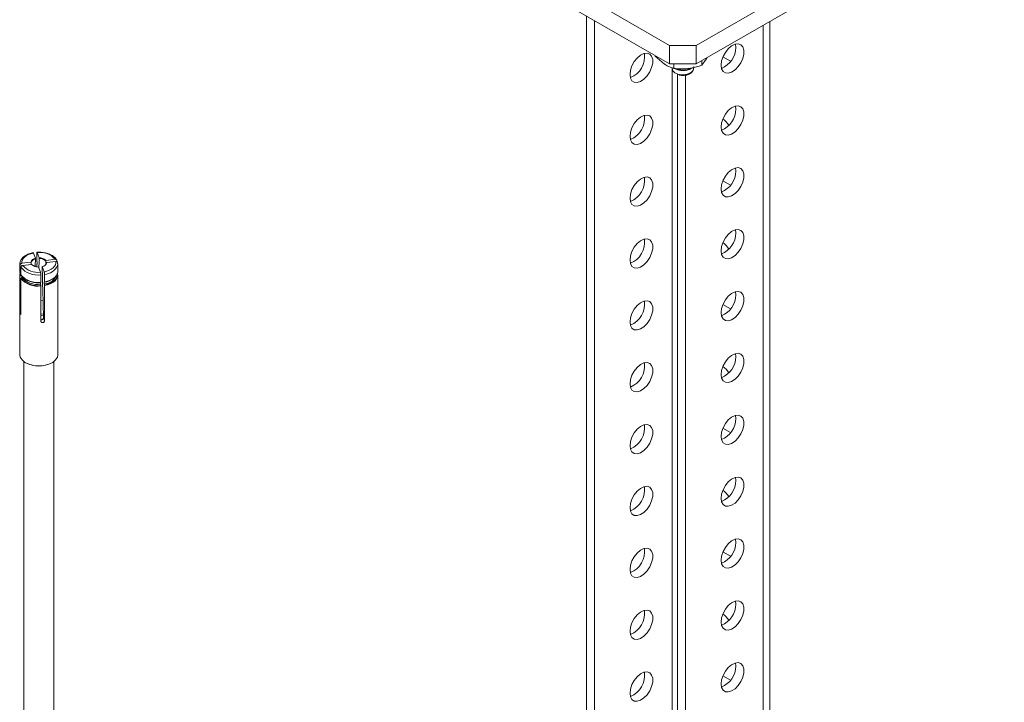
# Model space of a CAD drawing. Header units: millimetres. Extents: x -285 to 376, y -1480 to -23.
# Tile 3 of 38: x -235 to 25, y -1161 to -981. Entities that reach past the tile are written whole.
import ezdxf

# ---------------------------------------------------------------- set-up
doc = ezdxf.new("R2010")
doc.units = ezdxf.units.MM

msp = doc.modelspace()

# ---------------------------------------------------------------- linework, layer by layer
at = {"color": 7, "linetype": 'Continuous', "lineweight": 15}
for p, q in [((-144.28, -941.03), (-62.96, -987.98)), ((-55.89, -987.98), (25.43, -941.03)), ((-144.28, -945.93), (-62.96, -992.88)), ((-55.89, -992.88), (25.43, -945.93)), ((-84.88, -980.22), (-84.88, -1195.38)), ((-82.76, -981.45), (-82.76, -1196.6)), ((-36.45, -1433.41), (-36.45, -981.66)), ((-45.46, -988.49), (-45.56, -987.65)), ((-62.96, -992.88), (-62.96, -987.98)), ((-62.96, -987.98), (-55.89, -987.98)), ((-55.89, -987.98), (-55.89, -992.88)), ((-66.78, -990.67), (-66.78, -990.81)), ((-66.78, -990.81), (-64.3, -992.91)), ((-55.89, -992.88), (-62.96, -992.88)), ((-61.82, -992.88), (-61.82, -994.06)), ((-54.47, -993.21), (-53.27, -991.63)), ((-54.47, -992.05), (-54.47, -993.21)), ((-46.87, -992.17), (-48.86, -991.02)), ((-60.84, -995.52), (-60.84, -1209.26)), ((-56.67, -994.3), (-56.54, -993.59)), ((-58.72, -995.84), (-58.72, -1210.48)), ((-45.46, -1004.83), (-45.56, -1003.98)), ((-45.46, -1021.16), (-45.56, -1020.31)), ((-46.87, -1024.83), (-48.86, -1023.68)), ((-45.46, -1037.49), (-45.56, -1036.64)), ((-230.39, -1044.15), (-230.89, -1042.78)), ((-230.01, -1044.75), (-230.01, -1042.79)), ((-229.41, -1044.03), (-229.91, -1042.66)), ((-225.2, -1044.43), (-227.57, -1044.72)), ((-225, -1045), (-227.37, -1045.29)), ((-224.71, -1044.78), (-224.71, -1045.05)), ((-234.48, -1045.66), (-234.48, -1047.62)), ((-234.45, -1045.96), (-234.48, -1045.66)), ((-234.48, -1047.62), (-234.45, -1047.93)), ((-234.45, -1047.93), (-234.45, -1045.96)), ((-234.25, -1046.53), (-234.25, -1048.49)), ((-231.59, -1045.21), (-233.96, -1045.49)), ((-231.38, -1045.77), (-233.75, -1046.06)), ((-230.01, -1046.43), (-230.01, -1045.72)), ((-229.95, -1045.19), (-229.95, -1045.6)), ((-229.05, -1047.83), (-229.55, -1046.47)), ((-228.07, -1047.71), (-228.57, -1046.35)), ((-224.48, -1047.62), (-224.48, -1045.66)), ((-234.48, -1048.59), (-234.48, -1069.66)), ((-234.45, -1058.21), (-234.45, -1048.9)), ((-234.25, -1049.46), (-234.25, -1058.78)), ((-233.97, -1049.15), (-233.97, -1048.88)), ((-228.95, -1050.49), (-228.95, -1048.53)), ((-227.97, -1048.41), (-227.97, -1050.37)), ((-224.48, -1069.66), (-224.48, -1048.59)), ((-229, -1050.61), (-229, -1051.02)), ((-228.95, -1060.77), (-228.95, -1051.46)), ((-228.03, -1050.9), (-228.03, -1050.5)), ((-227.97, -1051.34), (-227.97, -1060.66)), ((-228.34, -1055.31), (-228.95, -1055.22)), ((-45.46, -1053.82), (-45.56, -1052.98)), ((-46.87, -1057.49), (-48.86, -1056.34)), ((-228.95, -1058.95), (-228.26, -1058.84)), ((-228.24, -1059.17), (-228.95, -1059.28)), ((-45.46, -1070.15), (-45.56, -1069.31)), ((-233.48, -1071.39), (-233.48, -1311.03)), ((-225.48, -1311.03), (-225.48, -1071.39)), ((-45.46, -1086.48), (-45.56, -1085.64)), ((-46.87, -1090.16), (-48.86, -1089.01)), ((-45.46, -1102.81), (-45.56, -1101.97)), ((-45.46, -1119.14), (-45.56, -1118.3)), ((-46.87, -1122.82), (-48.86, -1121.67)), ((-45.46, -1135.47), (-45.56, -1134.63)), ((-45.46, -1151.8), (-45.56, -1150.96)), ((-46.87, -1155.48), (-48.86, -1154.33))]:
    msp.add_line(p, q, dxfattribs=at)
at = {"color": 7, "linetype": 'Continuous', "lineweight": 0}
for p, q in [((-38.21, -982.67), (-38.21, -1250.82)), ((-62.25, -994.02), (-62.25, -1208.44)), ((-234.25, -1058.19), (-234.45, -1058.21)), ((-227.97, -1060.66), (-228.25, -1059.88))]:
    msp.add_line(p, q, dxfattribs=at)
at = {"color": 7, "linetype": 'Continuous', "lineweight": 15, "flags": 128}
for points in [[(-49.35, -993.19), (-49.21, -992.09), (-48.83, -990.93), (-48.22, -989.82), (-47.44, -988.86), (-46.57, -988.12), (-45.67, -987.68), (-44.84, -987.58), (-44.14, -987.82), (-43.64, -988.39), (-43.37, -989.22), (-43.37, -990.26), (-43.64, -991.4), (-44.14, -992.54), (-44.84, -993.59), (-45.67, -994.45), (-46.57, -995.04), (-47.44, -995.32), (-48.22, -995.25), (-48.83, -994.84), (-49.21, -994.13), (-49.35, -993.19)], [(-73.39, -995.64), (-73.26, -994.54), (-72.87, -993.38), (-72.26, -992.27), (-71.48, -991.31), (-70.61, -990.57), (-69.72, -990.14), (-68.88, -990.03), (-68.18, -990.27), (-67.68, -990.84), (-67.41, -991.67), (-67.41, -992.71), (-67.68, -993.85), (-68.18, -994.99), (-68.88, -996.04), (-69.72, -996.9), (-70.61, -997.5), (-71.48, -997.77), (-72.26, -997.7), (-72.87, -997.29), (-73.26, -996.59), (-73.39, -995.64)], [(-49.35, -1009.52), (-49.21, -1008.42), (-48.83, -1007.26), (-48.22, -1006.15), (-47.44, -1005.19), (-46.57, -1004.45), (-45.67, -1004.02), (-44.84, -1003.91), (-44.14, -1004.15), (-43.64, -1004.72), (-43.37, -1005.55), (-43.37, -1006.59), (-43.64, -1007.73), (-44.14, -1008.87), (-44.84, -1009.92), (-45.67, -1010.78), (-46.57, -1011.37), (-47.44, -1011.65), (-48.22, -1011.58), (-48.83, -1011.17), (-49.21, -1010.47), (-49.35, -1009.52)], [(-73.39, -1011.97), (-73.26, -1010.87), (-72.87, -1009.72), (-72.26, -1008.61), (-71.48, -1007.64), (-70.61, -1006.91), (-69.72, -1006.47), (-68.88, -1006.36), (-68.18, -1006.6), (-67.68, -1007.17), (-67.41, -1008), (-67.41, -1009.04), (-67.68, -1010.18), (-68.18, -1011.33), (-68.88, -1012.37), (-69.72, -1013.23), (-70.61, -1013.83), (-71.48, -1014.1), (-72.26, -1014.03), (-72.87, -1013.62), (-73.26, -1012.92), (-73.39, -1011.97)], [(-49.35, -1025.85), (-49.21, -1024.75), (-48.83, -1023.59), (-48.22, -1022.48), (-47.44, -1021.52), (-46.57, -1020.78), (-45.67, -1020.35), (-44.84, -1020.24), (-44.14, -1020.48), (-43.64, -1021.05), (-43.37, -1021.88), (-43.37, -1022.92), (-43.64, -1024.06), (-44.14, -1025.2), (-44.84, -1026.25), (-45.67, -1027.11), (-46.57, -1027.71), (-47.44, -1027.98), (-48.22, -1027.91), (-48.83, -1027.5), (-49.21, -1026.8), (-49.35, -1025.85)], [(-73.39, -1028.3), (-73.26, -1027.2), (-72.87, -1026.05), (-72.26, -1024.94), (-71.48, -1023.97), (-70.61, -1023.24), (-69.72, -1022.8), (-68.88, -1022.69), (-68.18, -1022.94), (-67.68, -1023.5), (-67.41, -1024.33), (-67.41, -1025.37), (-67.68, -1026.51), (-68.18, -1027.66), (-68.88, -1028.71), (-69.72, -1029.56), (-70.61, -1030.16), (-71.48, -1030.43), (-72.26, -1030.36), (-72.87, -1029.96), (-73.26, -1029.25), (-73.39, -1028.3)], [(-49.35, -1042.18), (-49.21, -1041.08), (-48.83, -1039.92), (-48.22, -1038.81), (-47.44, -1037.85), (-46.57, -1037.12), (-45.67, -1036.68), (-44.84, -1036.57), (-44.14, -1036.81), (-43.64, -1037.38), (-43.37, -1038.21), (-43.37, -1039.25), (-43.64, -1040.39), (-44.14, -1041.54), (-44.84, -1042.58), (-45.67, -1043.44), (-46.57, -1044.04), (-47.44, -1044.31), (-48.22, -1044.24), (-48.83, -1043.83), (-49.21, -1043.13), (-49.35, -1042.18)], [(-73.39, -1044.63), (-73.26, -1043.53), (-72.87, -1042.38), (-72.26, -1041.27), (-71.48, -1040.3), (-70.61, -1039.57), (-69.72, -1039.13), (-68.88, -1039.03), (-68.18, -1039.27), (-67.68, -1039.83), (-67.41, -1040.67), (-67.41, -1041.7), (-67.68, -1042.84), (-68.18, -1043.99), (-68.88, -1045.04), (-69.72, -1045.9), (-70.61, -1046.49), (-71.48, -1046.76), (-72.26, -1046.69), (-72.87, -1046.29), (-73.26, -1045.58), (-73.39, -1044.63)], [(-227.97, -1050.37), (-227.18, -1050.18), (-226.45, -1049.92), (-225.82, -1049.59), (-225.29, -1049.2), (-224.89, -1048.77), (-224.62, -1048.3), (-224.49, -1047.81), (-224.48, -1047.62)], [(-224.51, -1045.35), (-224.49, -1045.84), (-224.53, -1046.09)], [(-234.45, -1048.9), (-234.47, -1048.4), (-234.37, -1048)], [(-234.33, -1048.03), (-234.39, -1048.32), (-234.37, -1048.81)], [(-227.98, -1051.22), (-227.21, -1051.03), (-226.5, -1050.77), (-225.88, -1050.44), (-225.36, -1050.06), (-224.96, -1049.64), (-224.69, -1049.18), (-224.57, -1048.7), (-224.58, -1048.21)], [(-224.51, -1048.28), (-224.49, -1048.78), (-224.62, -1049.26), (-224.89, -1049.73), (-225.29, -1050.17), (-225.82, -1050.56), (-226.45, -1050.89), (-227.18, -1051.15), (-227.97, -1051.34)], [(-73.39, -1060.96), (-73.26, -1059.86), (-72.87, -1058.71), (-72.26, -1057.6), (-71.48, -1056.63), (-70.61, -1055.9), (-69.72, -1055.46), (-68.88, -1055.36), (-68.18, -1055.6), (-67.68, -1056.16), (-67.41, -1057), (-67.41, -1058.03), (-67.68, -1059.17), (-68.18, -1060.32), (-68.88, -1061.37), (-69.72, -1062.23), (-70.61, -1062.82), (-71.48, -1063.09), (-72.26, -1063.02), (-72.87, -1062.62), (-73.26, -1061.91), (-73.39, -1060.96)], [(-49.35, -1058.51), (-49.21, -1057.41), (-48.83, -1056.26), (-48.22, -1055.15), (-47.44, -1054.18), (-46.57, -1053.45), (-45.67, -1053.01), (-44.84, -1052.9), (-44.14, -1053.15), (-43.64, -1053.71), (-43.37, -1054.54), (-43.37, -1055.58), (-43.64, -1056.72), (-44.14, -1057.87), (-44.84, -1058.92), (-45.67, -1059.77), (-46.57, -1060.37), (-47.44, -1060.64), (-48.22, -1060.57), (-48.83, -1060.17), (-49.21, -1059.46), (-49.35, -1058.51)], [(-234.48, -1069.66), (-234.37, -1070.25), (-233.91, -1070.99), (-233.13, -1071.64), (-232.07, -1072.13), (-230.82, -1072.44), (-229.47, -1072.55), (-228.12, -1072.44), (-226.87, -1072.13), (-225.82, -1071.63), (-225.04, -1070.98), (-224.58, -1070.24), (-224.48, -1069.66)], [(-49.35, -1074.84), (-49.21, -1073.74), (-48.83, -1072.59), (-48.22, -1071.48), (-47.44, -1070.51), (-46.57, -1069.78), (-45.67, -1069.34), (-44.84, -1069.24), (-44.14, -1069.48), (-43.64, -1070.04), (-43.37, -1070.88), (-43.37, -1071.91), (-43.64, -1073.05), (-44.14, -1074.2), (-44.84, -1075.25), (-45.67, -1076.11), (-46.57, -1076.7), (-47.44, -1076.97), (-48.22, -1076.9), (-48.83, -1076.5), (-49.21, -1075.79), (-49.35, -1074.84)], [(-73.39, -1077.29), (-73.26, -1076.19), (-72.87, -1075.04), (-72.26, -1073.93), (-71.48, -1072.96), (-70.61, -1072.23), (-69.72, -1071.79), (-68.88, -1071.69), (-68.18, -1071.93), (-67.68, -1072.49), (-67.41, -1073.33), (-67.41, -1074.36), (-67.68, -1075.5), (-68.18, -1076.65), (-68.88, -1077.7), (-69.72, -1078.56), (-70.61, -1079.15), (-71.48, -1079.42), (-72.26, -1079.35), (-72.87, -1078.95), (-73.26, -1078.24), (-73.39, -1077.29)], [(-49.35, -1091.17), (-49.21, -1090.07), (-48.83, -1088.92), (-48.22, -1087.81), (-47.44, -1086.84), (-46.57, -1086.11), (-45.67, -1085.67), (-44.84, -1085.57), (-44.14, -1085.81), (-43.64, -1086.37), (-43.37, -1087.21), (-43.37, -1088.24), (-43.64, -1089.38), (-44.14, -1090.53), (-44.84, -1091.58), (-45.67, -1092.44), (-46.57, -1093.03), (-47.44, -1093.3), (-48.22, -1093.23), (-48.83, -1092.83), (-49.21, -1092.12), (-49.35, -1091.17)], [(-73.39, -1093.63), (-73.26, -1092.53), (-72.87, -1091.37), (-72.26, -1090.26), (-71.48, -1089.29), (-70.61, -1088.56), (-69.72, -1088.12), (-68.88, -1088.02), (-68.18, -1088.26), (-67.68, -1088.82), (-67.41, -1089.66), (-67.41, -1090.69), (-67.68, -1091.83), (-68.18, -1092.98), (-68.88, -1094.03), (-69.72, -1094.89), (-70.61, -1095.48), (-71.48, -1095.75), (-72.26, -1095.69), (-72.87, -1095.28), (-73.26, -1094.57), (-73.39, -1093.63)], [(-49.35, -1107.5), (-49.21, -1106.4), (-48.83, -1105.25), (-48.22, -1104.14), (-47.44, -1103.17), (-46.57, -1102.44), (-45.67, -1102), (-44.84, -1101.9), (-44.14, -1102.14), (-43.64, -1102.7), (-43.37, -1103.54), (-43.37, -1104.57), (-43.64, -1105.71), (-44.14, -1106.86), (-44.84, -1107.91), (-45.67, -1108.77), (-46.57, -1109.36), (-47.44, -1109.63), (-48.22, -1109.56), (-48.83, -1109.16), (-49.21, -1108.45), (-49.35, -1107.5)], [(-73.39, -1109.96), (-73.26, -1108.86), (-72.87, -1107.7), (-72.26, -1106.59), (-71.48, -1105.62), (-70.61, -1104.89), (-69.72, -1104.45), (-68.88, -1104.35), (-68.18, -1104.59), (-67.68, -1105.15), (-67.41, -1105.99), (-67.41, -1107.02), (-67.68, -1108.16), (-68.18, -1109.31), (-68.88, -1110.36), (-69.72, -1111.22), (-70.61, -1111.81), (-71.48, -1112.09), (-72.26, -1112.02), (-72.87, -1111.61), (-73.26, -1110.9), (-73.39, -1109.96)], [(-49.35, -1123.84), (-49.21, -1122.74), (-48.83, -1121.58), (-48.22, -1120.47), (-47.44, -1119.5), (-46.57, -1118.77), (-45.67, -1118.33), (-44.84, -1118.23), (-44.14, -1118.47), (-43.64, -1119.03), (-43.37, -1119.87), (-43.37, -1120.9), (-43.64, -1122.04), (-44.14, -1123.19), (-44.84, -1124.24), (-45.67, -1125.1), (-46.57, -1125.69), (-47.44, -1125.96), (-48.22, -1125.9), (-48.83, -1125.49), (-49.21, -1124.78), (-49.35, -1123.84)], [(-73.39, -1126.29), (-73.26, -1125.19), (-72.87, -1124.03), (-72.26, -1122.92), (-71.48, -1121.96), (-70.61, -1121.22), (-69.72, -1120.78), (-68.88, -1120.68), (-68.18, -1120.92), (-67.68, -1121.48), (-67.41, -1122.32), (-67.41, -1123.35), (-67.68, -1124.49), (-68.18, -1125.64), (-68.88, -1126.69), (-69.72, -1127.55), (-70.61, -1128.14), (-71.48, -1128.42), (-72.26, -1128.35), (-72.87, -1127.94), (-73.26, -1127.23), (-73.39, -1126.29)], [(-49.35, -1140.17), (-49.21, -1139.07), (-48.83, -1137.91), (-48.22, -1136.8), (-47.44, -1135.83), (-46.57, -1135.1), (-45.67, -1134.66), (-44.84, -1134.56), (-44.14, -1134.8), (-43.64, -1135.36), (-43.37, -1136.2), (-43.37, -1137.23), (-43.64, -1138.37), (-44.14, -1139.52), (-44.84, -1140.57), (-45.67, -1141.43), (-46.57, -1142.02), (-47.44, -1142.3), (-48.22, -1142.23), (-48.83, -1141.82), (-49.21, -1141.11), (-49.35, -1140.17)], [(-73.39, -1142.62), (-73.26, -1141.52), (-72.87, -1140.36), (-72.26, -1139.25), (-71.48, -1138.29), (-70.61, -1137.55), (-69.72, -1137.11), (-68.88, -1137.01), (-68.18, -1137.25), (-67.68, -1137.81), (-67.41, -1138.65), (-67.41, -1139.68), (-67.68, -1140.83), (-68.18, -1141.97), (-68.88, -1143.02), (-69.72, -1143.88), (-70.61, -1144.47), (-71.48, -1144.75), (-72.26, -1144.68), (-72.87, -1144.27), (-73.26, -1143.56), (-73.39, -1142.62)], [(-49.35, -1156.5), (-49.21, -1155.4), (-48.83, -1154.24), (-48.22, -1153.13), (-47.44, -1152.17), (-46.57, -1151.43), (-45.67, -1150.99), (-44.84, -1150.89), (-44.14, -1151.13), (-43.64, -1151.69), (-43.37, -1152.53), (-43.37, -1153.56), (-43.64, -1154.7), (-44.14, -1155.85), (-44.84, -1156.9), (-45.67, -1157.76), (-46.57, -1158.35), (-47.44, -1158.63), (-48.22, -1158.56), (-48.83, -1158.15), (-49.21, -1157.44), (-49.35, -1156.5)], [(-73.39, -1158.95), (-73.26, -1157.85), (-72.87, -1156.69), (-72.26, -1155.58), (-71.48, -1154.62), (-70.61, -1153.88), (-69.72, -1153.44), (-68.88, -1153.34), (-68.18, -1153.58), (-67.68, -1154.15), (-67.41, -1154.98), (-67.41, -1156.02), (-67.68, -1157.16), (-68.18, -1158.3), (-68.88, -1159.35), (-69.72, -1160.21), (-70.61, -1160.8), (-71.48, -1161.08), (-72.26, -1161.01), (-72.87, -1160.6), (-73.26, -1159.89), (-73.39, -1158.95)]]:
    msp.add_lwpolyline(points, dxfattribs=at)
at = {"color": 7, "linetype": 'Continuous', "lineweight": 0, "flags": 128}
for points in [[(-230.89, -1042.78), (-231.58, -1042.95), (-232.22, -1043.19), (-232.78, -1043.48), (-233.25, -1043.83), (-233.61, -1044.21), (-233.85, -1044.63), (-233.97, -1045.06), (-233.96, -1045.49)], [(-228.07, -1047.71), (-227.37, -1047.54), (-226.74, -1047.31), (-226.18, -1047.01), (-225.71, -1046.67), (-225.35, -1046.28), (-225.11, -1045.87), (-224.99, -1045.44), (-225, -1045)]]:
    msp.add_lwpolyline(points, dxfattribs=at)
at = {"color": 7, "linetype": 'Continuous', "lineweight": 15}
for centre, radius, start, end in [((-75.44, -990.99), 5.91, 291.4243, 8.5811), ((-51.53, -988.41), 6.07, 292.109, 359.1648), ((-59.42, -990.09), 4.54, 242.152, 297.848), ((-51.53, -1004.74), 6.07, 292.109, 359.1649), ((-75.44, -1007.32), 5.91, 291.4244, 8.581), ((-52.64, -1012.54), 6.4, 32.9716, 53.9277), ((-51.53, -1021.07), 6.07, 292.1091, 359.1647), ((-75.44, -1023.65), 5.91, 291.4243, 8.5811), ((-75.44, -1039.98), 5.91, 291.4243, 8.5811), ((-51.53, -1037.4), 6.07, 292.109, 359.1649), ((-52.64, -1045.2), 6.4, 32.9741, 53.9254), ((-230.21, -1045.56), 1.42, 97.1247, 165.8037), ((-230.18, -1045.63), 1.35, 97.8998, 165.0286), ((-229.3, -1046.52), 2.49, 46.1503, 92.5219), ((-229.31, -1046.56), 2.38, 46.6886, 91.9828), ((-229.66, -1043.98), 2.49, 226.1503, 272.5219), ((-228.74, -1044.94), 1.42, 277.1249, 345.8037), ((-229.83, -1044.82), 5.74, 219.8033, 278.8683), ((-229.83, -1045.78), 5.74, 219.8033, 278.8683), ((-229.83, -1045.74), 5.66, 219.8784, 278.7929), ((-229.82, -1045.65), 5.43, 220.0767, 278.5945), ((-229.72, -1044.19), 6.39, 233.064, 276.8163), ((-229.63, -1044.28), 6.37, 232.9118, 275.6753), ((-228.1, -1047.36), 3.54, 271.1954, 339.2953), ((-228.72, -1045.54), 5, 277.9391, 309.81), ((-228.82, -1044.94), 5.54, 278.644, 308.1205), ((-75.44, -1056.31), 5.91, 291.4243, 8.5811), ((-51.53, -1053.73), 6.07, 292.1088, 359.1649), ((-51.53, -1070.06), 6.07, 292.1091, 359.1647), ((-229.48, -1065.21), 7.4, 241.749, 298.251), ((-75.44, -1072.64), 5.91, 291.4243, 8.5811), ((-52.64, -1077.86), 6.4, 32.9738, 53.9253), ((-51.53, -1086.39), 6.07, 292.1091, 359.1647), ((-75.44, -1088.97), 5.91, 291.4243, 8.5811), ((-75.44, -1105.3), 5.91, 291.4245, 8.5809), ((-51.53, -1102.72), 6.07, 292.1088, 359.165), ((-52.64, -1110.52), 6.4, 32.9696, 53.9295), ((-51.53, -1119.05), 6.07, 292.1091, 359.1647), ((-75.44, -1121.63), 5.91, 291.4243, 8.5811), ((-51.53, -1135.38), 6.07, 292.1091, 359.1647), ((-75.44, -1137.96), 5.91, 291.4244, 8.581), ((-52.64, -1143.18), 6.4, 32.9696, 53.9295), ((-75.44, -1154.29), 5.91, 291.4245, 8.5809), ((-51.53, -1151.71), 6.07, 292.109, 359.1647)]:
    msp.add_arc(centre, radius, start, end, dxfattribs=at)
at = {"color": 7, "linetype": 'Continuous', "lineweight": 0}
for centre, radius, start, end in [((-229.15, -1047.79), 5.18, 40.3242, 98.347), ((-229.83, -1042.85), 5.74, 219.8033, 278.8683), ((-229.8, -1042.71), 5.18, 220.3246, 278.3467), ((-228.26, -1044.27), 4.15, 274.0906, 334.0213)]:
    msp.add_arc(centre, radius, start, end, dxfattribs=at)
at = {"color": 7, "linetype": 'Continuous', "lineweight": 15}
for points, knots in [([(-64.3, -992.91), (-64.24, -992.95), (-63.41, -993.49), (-62.59, -993.78), (-61.82, -994.06)], [0, 0, 0, 0, 0.070215, 1, 1, 1, 1]), ([(-53.27, -991.63), (-53.24, -991.58), (-53.17, -991.47), (-53.11, -991.33), (-53.07, -991.25)], [0, 0, 0, 0, 0.440106, 1, 1, 1, 1]), ([(-62.28, -993.85), (-62.27, -993.89), (-62.25, -994.05), (-62.23, -994.19), (-62.21, -994.3)], [0, 0, 0, 0, 0.254991, 1, 1, 1, 1]), ([(-62.17, -994.29), (-62.17, -994.38), (-62.15, -994.66), (-61.83, -995.02), (-61.3, -995.39), (-60.58, -995.65), (-59.65, -995.78), (-58.69, -995.71), (-57.82, -995.46), (-57.24, -995.12), (-56.85, -994.73), (-56.68, -994.46), (-56.67, -994.28), (-56.67, -994.27)], [0, 0, 0, 0, 0.05777, 0.170234, 0.249097, 0.362187, 0.476762, 0.592644, 0.70894, 0.824611, 0.88185, 0.997725, 1, 1, 1, 1]), ([(-61.82, -994.06), (-61.51, -994.1), (-60.32, -994.23), (-59.07, -994.16), (-58.14, -994.11)], [0, 0, 0, 0, 0.257551, 1, 1, 1, 1]), ([(-61.47, -994.1), (-61.41, -994.13), (-61.09, -994.31), (-60.26, -994.47), (-59.1, -994.52), (-57.95, -994.32), (-57.18, -994.08), (-56.92, -993.87), (-56.9, -993.85)], [0, 0, 0, 0, 0.050418, 0.279805, 0.509071, 0.743618, 0.979599, 1, 1, 1, 1]), ([(-59.43, -995.9), (-59.23, -995.9), (-58.72, -995.9), (-57.94, -995.67), (-57.25, -995.28), (-56.82, -994.83), (-56.76, -994.53), (-56.75, -994.43)], [0, 0, 0, 0, 0.155369, 0.407327, 0.666127, 0.895379, 1, 1, 1, 1]), ([(-58.14, -994.11), (-57.81, -994.06), (-56.56, -993.89), (-55.35, -993.5), (-54.47, -993.21)], [0, 0, 0, 0, 0.2686334, 1, 1, 1, 1]), ([(-60.38, -995.8), (-60.18, -995.85), (-59.87, -995.93), (-59.54, -995.91), (-59.43, -995.9)], [0, 0, 0, 0, 0.639633, 1, 1, 1, 1]), ([(-230.89, -1042.68), (-231.1, -1042.72), (-231.71, -1042.85), (-232.63, -1043.19), (-233.53, -1043.76), (-234.15, -1044.42), (-234.32, -1044.93), (-234.4, -1045.14)], [0, 0, 0, 0, 0.121013, 0.351585, 0.584672, 0.8197, 1, 1, 1, 1]), ([(-230.95, -1042.7), (-230.94, -1042.69), (-230.93, -1042.68), (-230.91, -1042.71), (-230.89, -1042.76), (-230.89, -1042.78)], [0, 0, 0, 0, 0.109952, 0.641121, 1, 1, 1, 1]), ([(-230.43, -1046.33), (-230.41, -1045.73), (-230.39, -1045.05), (-230.37, -1044.37), (-230.37, -1044.3)], [0, 0, 0, 0, 0.886599, 1, 1, 1, 1]), ([(-230.39, -1044.15), (-230.39, -1044.16), (-230.38, -1044.17), (-230.38, -1044.2), (-230.37, -1044.24), (-230.37, -1044.27), (-230.37, -1044.29), (-230.37, -1044.3)], [0, 0, 0, 0, 0.209258, 0.418543, 0.625158, 0.825745, 1, 1, 1, 1]), ([(-224.74, -1044.66), (-224.82, -1044.52), (-225.06, -1044.13), (-225.67, -1043.58), (-226.6, -1043.07), (-227.72, -1042.72), (-228.9, -1042.54), (-229.67, -1042.57), (-230.03, -1042.58)], [0, 0, 0, 0, 0.1022666, 0.2819133, 0.4667278, 0.6544219, 0.8417623, 1, 1, 1, 1]), ([(-229.91, -1042.66), (-229.92, -1042.63), (-229.94, -1042.58), (-229.97, -1042.56), (-230, -1042.6), (-230.01, -1042.69), (-230.01, -1042.76), (-230.01, -1042.79)], [0, 0, 0, 0, 0.216249, 0.432519, 0.648091, 0.862508, 1, 1, 1, 1]), ([(-230.01, -1044.75), (-230.01, -1044.76), (-230.01, -1044.78), (-230.01, -1044.81), (-230, -1044.85), (-230, -1044.87), (-229.99, -1044.88)], [0, 0, 0, 0, 0.2475287, 0.4949974, 0.7430627, 1, 1, 1, 1]), ([(-229.99, -1044.88), (-229.99, -1044.88), (-229.99, -1044.9), (-229.98, -1044.95), (-229.97, -1045.02), (-229.96, -1045.09), (-229.95, -1045.15), (-229.95, -1045.18), (-229.95, -1045.19)], [0, 0, 0, 0, 0.009902, 0.260647, 0.510929, 0.668392, 0.91544, 1, 1, 1, 1]), ([(-229.39, -1044.18), (-229.39, -1044.25), (-229.42, -1045.09), (-229.44, -1045.93), (-229.46, -1046.7)], [0, 0, 0, 0, 0.091796, 1, 1, 1, 1]), ([(-229.39, -1044.18), (-229.39, -1044.17), (-229.39, -1044.15), (-229.39, -1044.12), (-229.4, -1044.08), (-229.4, -1044.05), (-229.41, -1044.04), (-229.41, -1044.03)], [0, 0, 0, 0, 0.193144, 0.386208, 0.581225, 0.781674, 1, 1, 1, 1]), ([(-227.57, -1044.72), (-227.59, -1044.72), (-227.61, -1044.73), (-227.64, -1044.75), (-227.66, -1044.77), (-227.67, -1044.8), (-227.67, -1044.82), (-227.67, -1044.82)], [0, 0, 0, 0, 0.209321, 0.418537, 0.625141, 0.825738, 1, 1, 1, 1]), ([(-227.56, -1045.68), (-227.58, -1045.51), (-227.62, -1045.23), (-227.66, -1044.94), (-227.67, -1044.82)], [0, 0, 0, 0, 0.599825, 1, 1, 1, 1]), ([(-224.71, -1044.78), (-224.72, -1044.74), (-224.73, -1044.65), (-224.81, -1044.54), (-224.94, -1044.46), (-225.08, -1044.43), (-225.17, -1044.43), (-225.2, -1044.43)], [0, 0, 0, 0, 0.213255, 0.426498, 0.640194, 0.854915, 1, 1, 1, 1]), ([(-225, -1045), (-224.94, -1045), (-224.83, -1044.99), (-224.68, -1045.05), (-224.57, -1045.14), (-224.52, -1045.24), (-224.51, -1045.32), (-224.51, -1045.35)], [0, 0, 0, 0, 0.216256, 0.432533, 0.648098, 0.862508, 1, 1, 1, 1]), ([(-234.4, -1045.14), (-234.41, -1045.17), (-234.53, -1045.46), (-234.48, -1045.77), (-234.44, -1046.05)], [0, 0, 0, 0, 0.0990119, 1, 1, 1, 1]), ([(-233.96, -1045.49), (-234.01, -1045.51), (-234.13, -1045.53), (-234.27, -1045.62), (-234.38, -1045.73), (-234.44, -1045.86), (-234.45, -1045.93), (-234.45, -1045.96)], [0, 0, 0, 0, 0.21627, 0.432546, 0.648099, 0.862507, 1, 1, 1, 1]), ([(-234.25, -1046.53), (-234.24, -1046.48), (-234.23, -1046.39), (-234.14, -1046.26), (-234.02, -1046.15), (-233.88, -1046.08), (-233.79, -1046.07), (-233.75, -1046.06)], [0, 0, 0, 0, 0.213263, 0.426494, 0.640204, 0.854913, 1, 1, 1, 1]), ([(-231.49, -1045.29), (-231.49, -1045.28), (-231.49, -1045.26), (-231.5, -1045.23), (-231.52, -1045.22), (-231.55, -1045.21), (-231.58, -1045.21), (-231.59, -1045.21)], [0, 0, 0, 0, 0.19314, 0.386188, 0.581201, 0.781598, 1, 1, 1, 1]), ([(-231.49, -1045.29), (-231.5, -1045.37), (-231.52, -1045.54), (-231.54, -1045.71), (-231.55, -1045.79)], [0, 0, 0, 0, 0.523531, 1, 1, 1, 1]), ([(-229.99, -1045.68), (-230, -1045.68), (-230, -1045.67), (-230.01, -1045.68), (-230.01, -1045.69), (-230.01, -1045.71), (-230.01, -1045.72)], [0, 0, 0, 0, 0.250107, 0.500283, 0.749666, 1, 1, 1, 1]), ([(-229.95, -1045.6), (-229.95, -1045.61), (-229.95, -1045.64), (-229.96, -1045.68), (-229.97, -1045.7), (-229.98, -1045.7), (-229.99, -1045.69), (-229.99, -1045.68)], [0, 0, 0, 0, 0.179424, 0.331963, 0.580464, 0.828958, 1, 1, 1, 1]), ([(-228.57, -1046.35), (-228.57, -1046.34), (-228.58, -1046.33), (-228.58, -1046.33), (-228.59, -1046.33), (-228.59, -1046.35), (-228.59, -1046.37), (-228.59, -1046.38)], [0, 0, 0, 0, 0.209266, 0.418549, 0.625157, 0.825746, 1, 1, 1, 1]), ([(-228.25, -1059.88), (-228.33, -1056.54), (-228.44, -1052.14), (-228.56, -1047.63), (-228.59, -1046.47), (-228.59, -1046.38)], [0, 0, 0, 0, 0.741031, 0.980108, 1, 1, 1, 1]), ([(-227.47, -1045.39), (-227.47, -1045.38), (-227.47, -1045.36), (-227.46, -1045.34), (-227.43, -1045.31), (-227.4, -1045.29), (-227.38, -1045.29), (-227.37, -1045.29)], [0, 0, 0, 0, 0.193147, 0.386194, 0.581205, 0.7816, 1, 1, 1, 1]), ([(-234.45, -1047.93), (-234.45, -1047.94), (-234.45, -1047.96), (-234.43, -1047.98), (-234.41, -1047.99), (-234.38, -1048), (-234.37, -1048)], [0, 0, 0, 0, 0.247531, 0.495087, 0.743065, 1, 1, 1, 1]), ([(-234.37, -1048.81), (-234.38, -1048.81), (-234.4, -1048.82), (-234.43, -1048.84), (-234.45, -1048.87), (-234.45, -1048.89), (-234.45, -1048.9)], [0, 0, 0, 0, 0.250027, 0.500285, 0.749637, 1, 1, 1, 1]), ([(-234.37, -1048), (-234.37, -1048), (-234.34, -1048), (-234.3, -1048.01), (-234.27, -1048.03), (-234.25, -1048.04)], [0, 0, 0, 0, 0.02366, 0.622018, 1, 1, 1, 1]), ([(-234.18, -1048.58), (-234.18, -1048.6), (-234.18, -1048.63), (-234.21, -1048.68), (-234.25, -1048.74), (-234.31, -1048.78), (-234.35, -1048.8), (-234.37, -1048.81)], [0, 0, 0, 0, 0.179422, 0.331948, 0.580456, 0.828905, 1, 1, 1, 1]), ([(-234.25, -1049.46), (-234.24, -1049.45), (-234.24, -1049.43), (-234.23, -1049.41), (-234.2, -1049.38), (-234.18, -1049.38), (-234.17, -1049.37)], [0, 0, 0, 0, 0.247511, 0.494968, 0.743075, 1, 1, 1, 1]), ([(-234.17, -1049.37), (-234.17, -1049.37), (-234.14, -1049.36), (-234.09, -1049.34), (-234.03, -1049.29), (-233.99, -1049.23), (-233.98, -1049.19), (-233.97, -1049.16), (-233.97, -1049.15)], [0, 0, 0, 0, 0.009916, 0.260647, 0.510903, 0.668394, 0.915443, 1, 1, 1, 1]), ([(-229.05, -1047.83), (-229.04, -1047.87), (-229.02, -1047.94), (-228.98, -1048.1), (-228.96, -1048.27), (-228.95, -1048.42), (-228.95, -1048.49), (-228.95, -1048.53)], [0, 0, 0, 0, 0.216248, 0.432516, 0.648102, 0.862509, 1, 1, 1, 1]), ([(-227.97, -1048.41), (-227.97, -1048.36), (-227.97, -1048.26), (-227.99, -1048.09), (-228.02, -1047.93), (-228.04, -1047.8), (-228.06, -1047.74), (-228.07, -1047.71)], [0, 0, 0, 0, 0.21326, 0.426507, 0.64019, 0.854921, 1, 1, 1, 1]), ([(-224.58, -1048.21), (-224.57, -1048.21), (-224.55, -1048.22), (-224.53, -1048.23), (-224.51, -1048.25), (-224.51, -1048.27), (-224.51, -1048.28)], [0, 0, 0, 0, 0.250095, 0.500336, 0.74967, 1, 1, 1, 1]), ([(-229, -1051.02), (-229, -1051.04), (-229, -1051.07), (-229, -1051.14), (-228.99, -1051.22), (-228.98, -1051.28), (-228.97, -1051.31), (-228.96, -1051.33)], [0, 0, 0, 0, 0.13793, 0.384672, 0.631938, 0.785907, 1, 1, 1, 1]), ([(-228.95, -1050.49), (-228.95, -1050.5), (-228.95, -1050.52), (-228.95, -1050.53), (-228.96, -1050.54), (-228.96, -1050.53), (-228.96, -1050.53)], [0, 0, 0, 0, 0.2475287, 0.4949974, 0.7430627, 1, 1, 1, 1]), ([(-228.96, -1051.33), (-228.96, -1051.34), (-228.96, -1051.36), (-228.95, -1051.39), (-228.95, -1051.43), (-228.95, -1051.45), (-228.95, -1051.46)], [0, 0, 0, 0, 0.250107, 0.500283, 0.749666, 1, 1, 1, 1]), ([(-228.03, -1050.5), (-228.03, -1050.48), (-228.02, -1050.45), (-228.02, -1050.41), (-228.01, -1050.39), (-228, -1050.39), (-227.99, -1050.4), (-227.98, -1050.41)], [0, 0, 0, 0, 0.137937, 0.384699, 0.631938, 0.785905, 1, 1, 1, 1]), ([(-227.98, -1051.22), (-227.99, -1051.21), (-227.99, -1051.19), (-228, -1051.15), (-228.01, -1051.08), (-228.02, -1050.99), (-228.03, -1050.93), (-228.03, -1050.91), (-228.03, -1050.9)], [0, 0, 0, 0, 0.055872, 0.214591, 0.463585, 0.712615, 0.960686, 1, 1, 1, 1]), ([(-227.98, -1050.41), (-227.98, -1050.41), (-227.98, -1050.42), (-227.97, -1050.41), (-227.97, -1050.4), (-227.97, -1050.38), (-227.97, -1050.37)], [0, 0, 0, 0, 0.25021, 0.500359, 0.749665, 1, 1, 1, 1]), ([(-227.97, -1051.34), (-227.97, -1051.33), (-227.97, -1051.31), (-227.97, -1051.28), (-227.98, -1051.24), (-227.98, -1051.22), (-227.98, -1051.22)], [0, 0, 0, 0, 0.247499, 0.495018, 0.743061, 1, 1, 1, 1]), ([(-234.25, -1058.78), (-234.25, -1058.82), (-234.25, -1058.9), (-234.28, -1058.98), (-234.31, -1059), (-234.35, -1058.97), (-234.38, -1058.88), (-234.41, -1058.74), (-234.43, -1058.58), (-234.45, -1058.41), (-234.45, -1058.29), (-234.45, -1058.23), (-234.45, -1058.21)], [0, 0, 0, 0, 0.107005, 0.213999, 0.321329, 0.428879, 0.53607, 0.642871, 0.749873, 0.85734, 0.964821, 1, 1, 1, 1]), ([(-228.95, -1060.36), (-228.91, -1060.38), (-228.82, -1060.41), (-228.66, -1060.39), (-228.51, -1060.33), (-228.38, -1060.22), (-228.29, -1060.08), (-228.25, -1059.96), (-228.25, -1059.89), (-228.25, -1059.88)], [0, 0, 0, 0, 0.12842, 0.290649, 0.450221, 0.611193, 0.776097, 0.943597, 1, 1, 1, 1]), ([(-227.97, -1060.66), (-227.97, -1060.7), (-227.98, -1060.8), (-228.07, -1060.93), (-228.19, -1061.04), (-228.34, -1061.12), (-228.51, -1061.15), (-228.67, -1061.13), (-228.81, -1061.06), (-228.91, -1060.95), (-228.94, -1060.85), (-228.95, -1060.79), (-228.95, -1060.77)], [0, 0, 0, 0, 0.107005, 0.213996, 0.321332, 0.428873, 0.536071, 0.642876, 0.749869, 0.857337, 0.964822, 1, 1, 1, 1])]:
    msp.add_open_spline(points, degree=3, knots=knots, dxfattribs=at)

doc.saveas('drawing.dxf')
